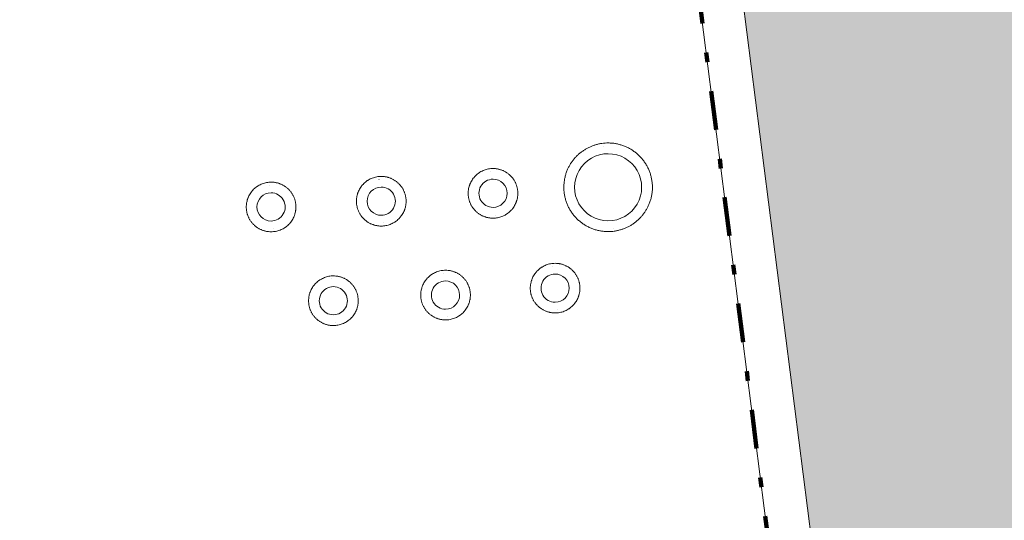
# Model space of a CAD drawing. Header units: metres. Extents: x 2 to 202, y -59 to 869.
# Tile 6 of 27: x 76.81 to 86.92, y -35.6 to -30.46. Entities that reach past the tile are written whole.
import ezdxf

# ---------------------------------------------------------------- set-up
doc = ezdxf.new("R2010")
doc.units = ezdxf.units.M
doc.header["$XCLIPFRAME"] = 2
doc.linetypes.add('_Strichpunkt - Weit_', pattern=[1, 0.4, -0.3, 0, -0.3])
for name, color, linetype, lineweight in [('A_Detailelemente', 7, 'Continuous', 9), ('A_Fenster', 45, 'Continuous', 5), ('A_Linien', 5, 'Continuous', 9), ('A_Linien_Feine Linien', 7, 'Continuous', 5), ('A_Scan-Pixelbild', 213, 'Continuous', 5)]:
    doc.layers.add(name, color=color, linetype=linetype, lineweight=lineweight)
picture_1 = doc.add_image_def('image1.pdf', size_in_pixel=(2828, 1699))

# ---------------------------------------------------------------- blocks, each defined once
blk = doc.blocks.new('FE Dachkuppel rund - Ø_450 _1000_-8070506-Dach')
at = {"layer": 'A_Fenster', "color": 250, "lineweight": 9}
for p, q in [((-17.271, -32.155), (-17.271, -32.155)), ((-17.264, -32.235), (-17.264, -32.235)), ((-17.236, -32.523), (-17.236, -32.523)), ((-17.228, -32.603), (-17.227, -32.603))]:
    blk.add_line(p, q, dxfattribs=at)
for start_param, end_param in [(6.188484, 9.330076), (6.188484, 9.330076), (3.046891, 6.188484), (3.046891, 6.188484)]:
    blk.add_ellipse((-17.25, -32.379), major_axis=(-0.014, 0.144), ratio=0.999994, start_param=start_param, end_param=end_param, dxfattribs=at)
blk = doc.blocks.new('FE Dachkuppel rund - Ø_450 _1000_-8070507-Dach')
at = {"layer": 'A_Fenster', "color": 250, "lineweight": 9}
for p, q in [((-16.141, -32.097), (-16.142, -32.097)), ((-16.133, -32.176), (-16.133, -32.176)), ((-16.103, -32.465), (-16.103, -32.465)), ((-16.095, -32.544), (-16.094, -32.544))]:
    blk.add_line(p, q, dxfattribs=at)
for start_param, end_param in [(6.180418, 9.32201), (6.180418, 9.32201), (3.038825, 6.180418), (3.038825, 6.180418)]:
    blk.add_ellipse((-16.118, -32.32), major_axis=(-0.015, 0.144), ratio=0.999994, start_param=start_param, end_param=end_param, dxfattribs=at)
blk = doc.blocks.new('FE Dachkuppel rund - Ø_450 _1000_-V29-Dach')
at = {"layer": 'A_Fenster', "color": 250, "lineweight": 9}
for p, q in [((-14.993, -32.016), (-14.994, -32.016)), ((-14.985, -32.095), (-14.985, -32.095)), ((-14.955, -32.384), (-14.955, -32.384)), ((-14.947, -32.463), (-14.947, -32.463))]:
    blk.add_line(p, q, dxfattribs=at)
for start_param, end_param in [(6.172241, 9.313834), (6.172241, 9.313834), (3.030649, 6.172241), (3.030649, 6.172241)]:
    blk.add_ellipse((-14.97, -32.239), major_axis=(-0.016, 0.144), ratio=0.999994, start_param=start_param, end_param=end_param, dxfattribs=at)
blk = doc.blocks.new('FE Dachkuppel rund - Ø_850 _1000_-8070508-Dach')
at = {"layer": 'A_Fenster', "color": 250, "lineweight": 9}
for p, q in [((-13.838, -31.755), (-13.839, -31.755)), ((-13.83, -31.835), (-13.83, -31.835)), ((-13.746, -32.52), (-13.746, -32.52)), ((-13.737, -32.599), (-13.735, -32.599))]:
    blk.add_line(p, q, dxfattribs=at)
for start_param, end_param in [(6.157813, 9.299406), (6.157813, 9.299406), (3.01622, 6.157813), (3.01622, 6.157813)]:
    blk.add_ellipse((-13.788, -32.177), major_axis=(-0.042, 0.342), ratio=0.999994, start_param=start_param, end_param=end_param, dxfattribs=at)
blk = doc.blocks.new('FE Dachkuppel rund - Ø_450 _1000_-8070509-Dach')
at = {"layer": 'A_Fenster', "color": 250, "lineweight": 9}
for p, q in [((-16.632, -33.119), (-16.632, -33.119)), ((-16.624, -33.198), (-16.624, -33.198)), ((-16.595, -33.487), (-16.595, -33.487)), ((-16.587, -33.566), (-16.587, -33.566))]:
    blk.add_line(p, q, dxfattribs=at)
for start_param, end_param in [(6.184646, 9.326239), (6.184646, 9.326239), (3.043053, 6.184646), (3.043053, 6.184646)]:
    blk.add_ellipse((-16.61, -33.342), major_axis=(-0.014, 0.144), ratio=0.999994, start_param=start_param, end_param=end_param, dxfattribs=at)
blk = doc.blocks.new('FE Dachkuppel rund - Ø_450 _1000_-V30-Dach')
at = {"layer": 'A_Fenster', "color": 250, "lineweight": 9}
for p, q in [((-15.48, -33.061), (-15.48, -33.061)), ((-15.472, -33.14), (-15.472, -33.14)), ((-15.443, -33.429), (-15.443, -33.429)), ((-15.435, -33.508), (-15.435, -33.508))]:
    blk.add_line(p, q, dxfattribs=at)
for start_param, end_param in [(6.176502, 9.318095), (6.176502, 9.318095), (3.03491, 6.176502), (3.03491, 6.176502)]:
    blk.add_ellipse((-15.458, -33.284), major_axis=(-0.016, 0.144), ratio=0.999994, start_param=start_param, end_param=end_param, dxfattribs=at)
blk = doc.blocks.new('FE Dachkuppel rund - Ø_450 _1000_-V31-Dach')
at = {"layer": 'A_Fenster', "color": 250, "lineweight": 9}
for p, q in [((-14.355, -32.989), (-14.356, -32.989)), ((-14.347, -33.069), (-14.347, -33.069)), ((-14.317, -33.357), (-14.317, -33.357)), ((-14.309, -33.437), (-14.309, -33.437))]:
    blk.add_line(p, q, dxfattribs=at)
for start_param, end_param in [(6.16856, 9.310153), (6.16856, 9.310153), (3.026968, 6.16856), (3.026968, 6.16856)]:
    blk.add_ellipse((-14.332, -33.213), major_axis=(-0.017, 0.144), ratio=0.999994, start_param=start_param, end_param=end_param, dxfattribs=at)

msp = doc.modelspace()

# ---------------------------------------------------------------- hatches: boundary and pattern name
at = {"layer": 'A_Detailelemente'}
msp.add_hatch(color=254, dxfattribs=at).paths.add_polyline_path([(85.985, -44.016), (92.169, -43.692), (89.298, -24.43), (83.541, -24.838), (85.98, -43.974)], flags=0)

# ---------------------------------------------------------------- linework, layer by layer
at = {"layer": 'A_Linien', "color": 6, "linetype": '_Strichpunkt - Weit_', "lineweight": 100}
msp.add_line((83.073, -24.642), (85.547, -44.065), dxfattribs=at)
at = {"layer": 'A_Linien_Feine Linien'}
for p, q in [((83.541, -24.838), (85.985, -44.016)), ((85.536, -43.974), (83.387, -27.105))]:
    msp.add_line(p, q, dxfattribs=at)
for points, knots in [([(82.847, -32.632), (82.835, -32.632), (82.809, -32.631), (82.778, -32.627), (82.754, -32.622), (82.736, -32.618), (82.717, -32.613), (82.7, -32.607), (82.682, -32.6), (82.665, -32.593), (82.647, -32.585), (82.631, -32.576), (82.615, -32.567), (82.599, -32.557), (82.583, -32.546), (82.568, -32.535), (82.554, -32.523), (82.539, -32.511), (82.526, -32.498), (82.513, -32.484), (82.501, -32.47), (82.489, -32.455), (82.478, -32.44), (82.467, -32.424), (82.457, -32.408), (82.448, -32.392), (82.439, -32.375), (82.432, -32.358), (82.425, -32.341), (82.418, -32.323), (82.412, -32.305), (82.408, -32.287), (82.403, -32.269), (82.4, -32.25), (82.397, -32.231), (82.396, -32.213), (82.394, -32.194), (82.394, -32.175), (82.395, -32.156), (82.396, -32.138), (82.398, -32.119), (82.401, -32.1), (82.404, -32.082), (82.409, -32.063), (82.414, -32.045), (82.419, -32.027), (82.426, -32.01), (82.435, -31.988), (82.447, -31.963), (82.461, -31.939), (82.473, -31.921), (82.486, -31.903), (82.503, -31.881), (82.525, -31.857), (82.545, -31.838), (82.562, -31.824), (82.579, -31.811), (82.602, -31.795), (82.626, -31.781), (82.645, -31.771), (82.665, -31.761), (82.69, -31.751), (82.721, -31.74), (82.753, -31.732), (82.786, -31.726), (82.818, -31.723), (82.84, -31.722), (82.851, -31.722)], [0, 0, 0, 0, 0.026316, 0.052632, 0.065789, 0.078947, 0.092105, 0.105263, 0.118421, 0.131579, 0.144737, 0.157895, 0.171053, 0.184211, 0.197368, 0.210526, 0.223684, 0.236842, 0.25, 0.263158, 0.276316, 0.289474, 0.302632, 0.315789, 0.328947, 0.342105, 0.355263, 0.368421, 0.381579, 0.394737, 0.407895, 0.421053, 0.434211, 0.447368, 0.460526, 0.473684, 0.486842, 0.5, 0.513158, 0.526316, 0.539474, 0.552632, 0.565789, 0.578947, 0.592105, 0.605263, 0.618421, 0.631579, 0.654605, 0.677632, 0.689145, 0.700658, 0.723684, 0.746711, 0.769737, 0.78125, 0.792763, 0.815789, 0.838816, 0.850329, 0.861842, 0.884868, 0.907895, 0.930921, 0.953947, 0.976974, 1, 1, 1, 1]), ([(82.851, -31.722), (82.864, -31.722), (82.889, -31.723), (82.92, -31.727), (82.945, -31.732), (82.963, -31.737), (82.981, -31.742), (82.999, -31.747), (83.017, -31.754), (83.034, -31.761), (83.051, -31.769), (83.068, -31.778), (83.084, -31.787), (83.1, -31.797), (83.115, -31.808), (83.13, -31.819), (83.145, -31.831), (83.159, -31.844), (83.173, -31.857), (83.185, -31.87), (83.198, -31.885), (83.21, -31.899), (83.221, -31.914), (83.231, -31.93), (83.241, -31.946), (83.25, -31.962), (83.259, -31.979), (83.267, -31.996), (83.274, -32.014), (83.28, -32.031), (83.286, -32.049), (83.291, -32.067), (83.295, -32.086), (83.298, -32.104), (83.301, -32.123), (83.303, -32.142), (83.304, -32.16), (83.304, -32.179), (83.304, -32.198), (83.303, -32.217), (83.301, -32.235), (83.298, -32.254), (83.294, -32.273), (83.29, -32.291), (83.285, -32.309), (83.279, -32.327), (83.272, -32.345), (83.263, -32.366), (83.251, -32.392), (83.237, -32.415), (83.225, -32.434), (83.212, -32.452), (83.195, -32.473), (83.173, -32.497), (83.153, -32.516), (83.136, -32.53), (83.119, -32.544), (83.097, -32.56), (83.073, -32.574), (83.054, -32.584), (83.034, -32.593), (83.008, -32.604), (82.977, -32.614), (82.945, -32.622), (82.913, -32.628), (82.88, -32.632), (82.858, -32.632), (82.847, -32.632)], [0, 0, 0, 0, 0.026316, 0.052632, 0.065789, 0.078947, 0.092105, 0.105263, 0.118421, 0.131579, 0.144737, 0.157895, 0.171053, 0.184211, 0.197368, 0.210526, 0.223684, 0.236842, 0.25, 0.263158, 0.276316, 0.289474, 0.302632, 0.315789, 0.328947, 0.342105, 0.355263, 0.368421, 0.381579, 0.394737, 0.407895, 0.421053, 0.434211, 0.447368, 0.460526, 0.473684, 0.486842, 0.5, 0.513158, 0.526316, 0.539474, 0.552632, 0.565789, 0.578947, 0.592105, 0.605263, 0.618421, 0.631579, 0.654605, 0.677632, 0.689145, 0.700658, 0.723684, 0.746711, 0.769737, 0.78125, 0.792763, 0.815789, 0.838816, 0.850329, 0.861842, 0.884868, 0.907895, 0.930921, 0.953947, 0.976974, 1, 1, 1, 1]), ([(81.667, -32.494), (81.658, -32.494), (81.645, -32.494), (81.627, -32.491), (81.614, -32.489), (81.601, -32.486), (81.588, -32.482), (81.576, -32.478), (81.563, -32.473), (81.551, -32.467), (81.54, -32.461), (81.528, -32.454), (81.517, -32.446), (81.507, -32.438), (81.496, -32.429), (81.487, -32.42), (81.477, -32.41), (81.469, -32.4), (81.461, -32.39), (81.453, -32.379), (81.446, -32.367), (81.44, -32.356), (81.434, -32.344), (81.429, -32.331), (81.424, -32.319), (81.421, -32.306), (81.417, -32.293), (81.415, -32.28), (81.413, -32.266), (81.412, -32.253), (81.412, -32.24), (81.412, -32.226), (81.413, -32.214), (81.415, -32.202), (81.417, -32.186), (81.421, -32.171), (81.426, -32.156), (81.431, -32.142), (81.439, -32.124), (81.451, -32.104), (81.462, -32.087), (81.472, -32.075), (81.482, -32.064), (81.496, -32.05), (81.511, -32.037), (81.523, -32.028), (81.536, -32.02), (81.554, -32.011), (81.575, -32.001), (81.597, -31.994), (81.62, -31.988), (81.643, -31.985), (81.659, -31.984), (81.666, -31.984)], [0, 0, 0, 0, 0.033333, 0.05, 0.066667, 0.083333, 0.1, 0.116667, 0.133333, 0.15, 0.166667, 0.183333, 0.2, 0.216667, 0.233333, 0.25, 0.266667, 0.283333, 0.3, 0.316667, 0.333333, 0.35, 0.366667, 0.383333, 0.4, 0.416667, 0.433333, 0.45, 0.466667, 0.483333, 0.5, 0.516667, 0.533333, 0.547917, 0.5625, 0.591667, 0.60625, 0.620833, 0.65, 0.679167, 0.708333, 0.722917, 0.7375, 0.766667, 0.795833, 0.810417, 0.825, 0.854167, 0.883333, 0.9125, 0.941667, 0.970833, 1, 1, 1, 1]), ([(81.666, -31.984), (81.675, -31.984), (81.689, -31.985), (81.706, -31.987), (81.719, -31.99), (81.732, -31.993), (81.745, -31.997), (81.758, -32.001), (81.77, -32.006), (81.782, -32.012), (81.794, -32.018), (81.805, -32.025), (81.816, -32.033), (81.827, -32.041), (81.837, -32.05), (81.847, -32.059), (81.856, -32.068), (81.865, -32.078), (81.873, -32.089), (81.881, -32.1), (81.888, -32.111), (81.894, -32.123), (81.9, -32.135), (81.905, -32.148), (81.909, -32.16), (81.913, -32.173), (81.916, -32.186), (81.919, -32.199), (81.92, -32.212), (81.922, -32.226), (81.922, -32.239), (81.922, -32.252), (81.921, -32.265), (81.919, -32.277), (81.916, -32.293), (81.913, -32.308), (81.908, -32.323), (81.903, -32.337), (81.894, -32.355), (81.883, -32.375), (81.872, -32.391), (81.862, -32.404), (81.852, -32.415), (81.838, -32.429), (81.823, -32.441), (81.81, -32.45), (81.797, -32.459), (81.78, -32.468), (81.759, -32.478), (81.736, -32.485), (81.714, -32.49), (81.691, -32.494), (81.675, -32.494), (81.667, -32.494)], [0, 0, 0, 0, 0.033333, 0.05, 0.066667, 0.083333, 0.1, 0.116667, 0.133333, 0.15, 0.166667, 0.183333, 0.2, 0.216667, 0.233333, 0.25, 0.266667, 0.283333, 0.3, 0.316667, 0.333333, 0.35, 0.366667, 0.383333, 0.4, 0.416667, 0.433333, 0.45, 0.466667, 0.483333, 0.5, 0.516667, 0.533333, 0.547917, 0.5625, 0.591667, 0.60625, 0.620833, 0.65, 0.679167, 0.708333, 0.722917, 0.7375, 0.766667, 0.795833, 0.810417, 0.825, 0.854167, 0.883333, 0.9125, 0.941667, 0.970833, 1, 1, 1, 1]), ([(79.388, -32.634), (79.379, -32.634), (79.365, -32.633), (79.348, -32.631), (79.335, -32.629), (79.322, -32.626), (79.309, -32.622), (79.296, -32.617), (79.284, -32.612), (79.272, -32.607), (79.26, -32.6), (79.249, -32.593), (79.238, -32.586), (79.227, -32.578), (79.217, -32.569), (79.207, -32.56), (79.198, -32.55), (79.19, -32.54), (79.181, -32.529), (79.174, -32.518), (79.167, -32.507), (79.16, -32.495), (79.155, -32.483), (79.149, -32.471), (79.145, -32.458), (79.141, -32.446), (79.138, -32.433), (79.136, -32.419), (79.134, -32.406), (79.133, -32.393), (79.132, -32.38), (79.133, -32.366), (79.134, -32.353), (79.135, -32.341), (79.138, -32.326), (79.142, -32.311), (79.146, -32.296), (79.152, -32.281), (79.16, -32.264), (79.171, -32.243), (79.182, -32.227), (79.192, -32.215), (79.202, -32.203), (79.216, -32.19), (79.231, -32.177), (79.244, -32.168), (79.257, -32.16), (79.274, -32.15), (79.296, -32.141), (79.318, -32.133), (79.341, -32.128), (79.364, -32.125), (79.379, -32.124), (79.387, -32.124)], [0, 0, 0, 0, 0.033333, 0.05, 0.066667, 0.083333, 0.1, 0.116667, 0.133333, 0.15, 0.166667, 0.183333, 0.2, 0.216667, 0.233333, 0.25, 0.266667, 0.283333, 0.3, 0.316667, 0.333333, 0.35, 0.366667, 0.383333, 0.4, 0.416667, 0.433333, 0.45, 0.466667, 0.483333, 0.5, 0.516667, 0.533333, 0.547917, 0.5625, 0.591667, 0.60625, 0.620833, 0.65, 0.679167, 0.708333, 0.722917, 0.7375, 0.766667, 0.795833, 0.810417, 0.825, 0.854167, 0.883333, 0.9125, 0.941667, 0.970833, 1, 1, 1, 1]), ([(79.387, -32.124), (79.396, -32.124), (79.41, -32.125), (79.427, -32.127), (79.44, -32.13), (79.453, -32.133), (79.466, -32.136), (79.479, -32.141), (79.491, -32.146), (79.503, -32.152), (79.515, -32.158), (79.526, -32.165), (79.537, -32.173), (79.548, -32.181), (79.558, -32.189), (79.568, -32.199), (79.577, -32.208), (79.585, -32.218), (79.594, -32.229), (79.601, -32.24), (79.608, -32.251), (79.615, -32.263), (79.62, -32.275), (79.626, -32.287), (79.63, -32.3), (79.634, -32.313), (79.637, -32.326), (79.639, -32.339), (79.641, -32.352), (79.642, -32.365), (79.643, -32.379), (79.642, -32.392), (79.641, -32.405), (79.64, -32.417), (79.637, -32.432), (79.633, -32.448), (79.629, -32.462), (79.623, -32.477), (79.615, -32.495), (79.604, -32.515), (79.593, -32.531), (79.583, -32.543), (79.573, -32.555), (79.559, -32.569), (79.544, -32.581), (79.531, -32.59), (79.518, -32.599), (79.501, -32.608), (79.479, -32.617), (79.457, -32.625), (79.434, -32.63), (79.411, -32.633), (79.396, -32.634), (79.388, -32.634)], [0, 0, 0, 0, 0.033333, 0.05, 0.066667, 0.083333, 0.1, 0.116667, 0.133333, 0.15, 0.166667, 0.183333, 0.2, 0.216667, 0.233333, 0.25, 0.266667, 0.283333, 0.3, 0.316667, 0.333333, 0.35, 0.366667, 0.383333, 0.4, 0.416667, 0.433333, 0.45, 0.466667, 0.483333, 0.5, 0.516667, 0.533333, 0.547917, 0.5625, 0.591667, 0.60625, 0.620833, 0.65, 0.679167, 0.708333, 0.722917, 0.7375, 0.766667, 0.795833, 0.810417, 0.825, 0.854167, 0.883333, 0.9125, 0.941667, 0.970833, 1, 1, 1, 1]), ([(80.519, -32.575), (80.51, -32.575), (80.497, -32.575), (80.479, -32.572), (80.466, -32.57), (80.453, -32.567), (80.441, -32.563), (80.428, -32.559), (80.416, -32.554), (80.404, -32.548), (80.392, -32.541), (80.38, -32.535), (80.369, -32.527), (80.359, -32.519), (80.349, -32.51), (80.339, -32.501), (80.33, -32.491), (80.321, -32.481), (80.313, -32.471), (80.305, -32.46), (80.298, -32.448), (80.292, -32.437), (80.286, -32.424), (80.281, -32.412), (80.276, -32.4), (80.273, -32.387), (80.27, -32.374), (80.267, -32.361), (80.265, -32.347), (80.264, -32.334), (80.264, -32.321), (80.264, -32.307), (80.265, -32.295), (80.267, -32.283), (80.269, -32.267), (80.273, -32.252), (80.278, -32.237), (80.283, -32.223), (80.291, -32.205), (80.303, -32.185), (80.314, -32.168), (80.324, -32.156), (80.334, -32.145), (80.348, -32.131), (80.363, -32.118), (80.375, -32.109), (80.389, -32.101), (80.406, -32.091), (80.427, -32.082), (80.449, -32.075), (80.472, -32.069), (80.495, -32.066), (80.511, -32.065), (80.519, -32.065)], [0, 0, 0, 0, 0.033333, 0.05, 0.066667, 0.083333, 0.1, 0.116667, 0.133333, 0.15, 0.166667, 0.183333, 0.2, 0.216667, 0.233333, 0.25, 0.266667, 0.283333, 0.3, 0.316667, 0.333333, 0.35, 0.366667, 0.383333, 0.4, 0.416667, 0.433333, 0.45, 0.466667, 0.483333, 0.5, 0.516667, 0.533333, 0.547917, 0.5625, 0.591667, 0.60625, 0.620833, 0.65, 0.679167, 0.708333, 0.722917, 0.7375, 0.766667, 0.795833, 0.810417, 0.825, 0.854167, 0.883333, 0.9125, 0.941667, 0.970833, 1, 1, 1, 1]), ([(80.519, -32.065), (80.528, -32.065), (80.541, -32.066), (80.559, -32.068), (80.572, -32.071), (80.585, -32.074), (80.597, -32.078), (80.61, -32.082), (80.622, -32.087), (80.634, -32.093), (80.646, -32.099), (80.658, -32.106), (80.669, -32.114), (80.679, -32.122), (80.689, -32.131), (80.699, -32.14), (80.708, -32.149), (80.717, -32.159), (80.725, -32.17), (80.733, -32.181), (80.74, -32.192), (80.746, -32.204), (80.752, -32.216), (80.757, -32.229), (80.761, -32.241), (80.765, -32.254), (80.768, -32.267), (80.771, -32.28), (80.773, -32.293), (80.774, -32.307), (80.774, -32.32), (80.774, -32.333), (80.773, -32.346), (80.771, -32.358), (80.769, -32.374), (80.765, -32.389), (80.76, -32.404), (80.755, -32.418), (80.747, -32.436), (80.735, -32.456), (80.724, -32.472), (80.714, -32.484), (80.704, -32.496), (80.69, -32.51), (80.675, -32.522), (80.662, -32.531), (80.649, -32.54), (80.632, -32.549), (80.611, -32.559), (80.589, -32.566), (80.566, -32.571), (80.543, -32.575), (80.527, -32.575), (80.519, -32.575)], [0, 0, 0, 0, 0.033333, 0.05, 0.066667, 0.083333, 0.1, 0.116667, 0.133333, 0.15, 0.166667, 0.183333, 0.2, 0.216667, 0.233333, 0.25, 0.266667, 0.283333, 0.3, 0.316667, 0.333333, 0.35, 0.366667, 0.383333, 0.4, 0.416667, 0.433333, 0.45, 0.466667, 0.483333, 0.5, 0.516667, 0.533333, 0.547917, 0.5625, 0.591667, 0.60625, 0.620833, 0.65, 0.679167, 0.708333, 0.722917, 0.7375, 0.766667, 0.795833, 0.810417, 0.825, 0.854167, 0.883333, 0.9125, 0.941667, 0.970833, 1, 1, 1, 1]), ([(82.305, -33.468), (82.296, -33.468), (82.283, -33.467), (82.265, -33.465), (82.252, -33.463), (82.239, -33.46), (82.226, -33.456), (82.214, -33.451), (82.202, -33.446), (82.189, -33.441), (82.178, -33.434), (82.166, -33.427), (82.155, -33.42), (82.145, -33.412), (82.135, -33.403), (82.125, -33.394), (82.116, -33.384), (82.107, -33.374), (82.099, -33.363), (82.091, -33.352), (82.084, -33.341), (82.078, -33.329), (82.072, -33.317), (82.067, -33.305), (82.062, -33.292), (82.059, -33.28), (82.055, -33.267), (82.053, -33.253), (82.051, -33.24), (82.05, -33.227), (82.05, -33.213), (82.05, -33.2), (82.051, -33.187), (82.053, -33.175), (82.055, -33.16), (82.059, -33.145), (82.064, -33.13), (82.069, -33.115), (82.077, -33.097), (82.089, -33.077), (82.1, -33.061), (82.11, -33.049), (82.12, -33.037), (82.134, -33.024), (82.149, -33.011), (82.161, -33.002), (82.175, -32.994), (82.192, -32.984), (82.213, -32.975), (82.235, -32.967), (82.258, -32.962), (82.281, -32.959), (82.297, -32.958), (82.305, -32.958)], [0, 0, 0, 0, 0.033333, 0.05, 0.066667, 0.083333, 0.1, 0.116667, 0.133333, 0.15, 0.166667, 0.183333, 0.2, 0.216667, 0.233333, 0.25, 0.266667, 0.283333, 0.3, 0.316667, 0.333333, 0.35, 0.366667, 0.383333, 0.4, 0.416667, 0.433333, 0.45, 0.466667, 0.483333, 0.5, 0.516667, 0.533333, 0.547917, 0.5625, 0.591667, 0.60625, 0.620833, 0.65, 0.679167, 0.708333, 0.722917, 0.7375, 0.766667, 0.795833, 0.810417, 0.825, 0.854167, 0.883333, 0.9125, 0.941667, 0.970833, 1, 1, 1, 1]), ([(82.305, -32.958), (82.314, -32.958), (82.327, -32.959), (82.345, -32.961), (82.358, -32.963), (82.371, -32.967), (82.383, -32.97), (82.396, -32.975), (82.408, -32.98), (82.42, -32.986), (82.432, -32.992), (82.444, -32.999), (82.455, -33.006), (82.465, -33.015), (82.475, -33.023), (82.485, -33.032), (82.494, -33.042), (82.503, -33.052), (82.511, -33.063), (82.519, -33.074), (82.526, -33.085), (82.532, -33.097), (82.538, -33.109), (82.543, -33.121), (82.547, -33.134), (82.551, -33.147), (82.554, -33.16), (82.557, -33.173), (82.559, -33.186), (82.56, -33.199), (82.56, -33.213), (82.56, -33.226), (82.559, -33.239), (82.557, -33.251), (82.555, -33.266), (82.551, -33.282), (82.546, -33.296), (82.541, -33.311), (82.533, -33.329), (82.521, -33.349), (82.51, -33.365), (82.5, -33.377), (82.49, -33.389), (82.476, -33.403), (82.461, -33.415), (82.448, -33.424), (82.435, -33.432), (82.418, -33.442), (82.397, -33.451), (82.375, -33.459), (82.352, -33.464), (82.329, -33.467), (82.313, -33.468), (82.305, -33.468)], [0, 0, 0, 0, 0.033333, 0.05, 0.066667, 0.083333, 0.1, 0.116667, 0.133333, 0.15, 0.166667, 0.183333, 0.2, 0.216667, 0.233333, 0.25, 0.266667, 0.283333, 0.3, 0.316667, 0.333333, 0.35, 0.366667, 0.383333, 0.4, 0.416667, 0.433333, 0.45, 0.466667, 0.483333, 0.5, 0.516667, 0.533333, 0.547917, 0.5625, 0.591667, 0.60625, 0.620833, 0.65, 0.679167, 0.708333, 0.722917, 0.7375, 0.766667, 0.795833, 0.810417, 0.825, 0.854167, 0.883333, 0.9125, 0.941667, 0.970833, 1, 1, 1, 1]), ([(81.18, -33.539), (81.171, -33.539), (81.157, -33.539), (81.14, -33.537), (81.127, -33.534), (81.114, -33.531), (81.101, -33.527), (81.088, -33.523), (81.076, -33.518), (81.064, -33.512), (81.052, -33.506), (81.041, -33.499), (81.03, -33.491), (81.019, -33.483), (81.009, -33.474), (80.999, -33.465), (80.99, -33.455), (80.982, -33.445), (80.973, -33.435), (80.966, -33.424), (80.959, -33.412), (80.952, -33.401), (80.947, -33.389), (80.941, -33.376), (80.937, -33.364), (80.933, -33.351), (80.93, -33.338), (80.928, -33.325), (80.926, -33.312), (80.925, -33.298), (80.924, -33.285), (80.925, -33.271), (80.926, -33.259), (80.927, -33.247), (80.93, -33.231), (80.934, -33.216), (80.938, -33.201), (80.944, -33.187), (80.952, -33.169), (80.963, -33.149), (80.974, -33.133), (80.984, -33.12), (80.994, -33.109), (81.008, -33.095), (81.023, -33.083), (81.036, -33.074), (81.049, -33.065), (81.066, -33.056), (81.088, -33.046), (81.11, -33.039), (81.133, -33.033), (81.156, -33.03), (81.171, -33.03), (81.179, -33.029)], [0, 0, 0, 0, 0.033333, 0.05, 0.066667, 0.083333, 0.1, 0.116667, 0.133333, 0.15, 0.166667, 0.183333, 0.2, 0.216667, 0.233333, 0.25, 0.266667, 0.283333, 0.3, 0.316667, 0.333333, 0.35, 0.366667, 0.383333, 0.4, 0.416667, 0.433333, 0.45, 0.466667, 0.483333, 0.5, 0.516667, 0.533333, 0.547917, 0.5625, 0.591667, 0.60625, 0.620833, 0.65, 0.679167, 0.708333, 0.722917, 0.7375, 0.766667, 0.795833, 0.810417, 0.825, 0.854167, 0.883333, 0.9125, 0.941667, 0.970833, 1, 1, 1, 1]), ([(81.179, -33.029), (81.188, -33.029), (81.202, -33.03), (81.219, -33.032), (81.232, -33.035), (81.245, -33.038), (81.258, -33.042), (81.271, -33.046), (81.283, -33.051), (81.295, -33.057), (81.307, -33.063), (81.318, -33.07), (81.329, -33.078), (81.34, -33.086), (81.35, -33.095), (81.36, -33.104), (81.369, -33.113), (81.377, -33.124), (81.386, -33.134), (81.393, -33.145), (81.4, -33.157), (81.407, -33.168), (81.412, -33.18), (81.418, -33.193), (81.422, -33.205), (81.426, -33.218), (81.429, -33.231), (81.431, -33.244), (81.433, -33.257), (81.434, -33.271), (81.435, -33.284), (81.434, -33.297), (81.433, -33.31), (81.432, -33.322), (81.429, -33.338), (81.425, -33.353), (81.421, -33.368), (81.415, -33.382), (81.407, -33.4), (81.396, -33.42), (81.385, -33.436), (81.375, -33.449), (81.365, -33.46), (81.351, -33.474), (81.336, -33.486), (81.323, -33.495), (81.31, -33.504), (81.293, -33.513), (81.271, -33.523), (81.249, -33.53), (81.226, -33.535), (81.203, -33.539), (81.188, -33.539), (81.18, -33.539)], [0, 0, 0, 0, 0.033333, 0.05, 0.066667, 0.083333, 0.1, 0.116667, 0.133333, 0.15, 0.166667, 0.183333, 0.2, 0.216667, 0.233333, 0.25, 0.266667, 0.283333, 0.3, 0.316667, 0.333333, 0.35, 0.366667, 0.383333, 0.4, 0.416667, 0.433333, 0.45, 0.466667, 0.483333, 0.5, 0.516667, 0.533333, 0.547917, 0.5625, 0.591667, 0.60625, 0.620833, 0.65, 0.679167, 0.708333, 0.722917, 0.7375, 0.766667, 0.795833, 0.810417, 0.825, 0.854167, 0.883333, 0.9125, 0.941667, 0.970833, 1, 1, 1, 1]), ([(80.028, -33.597), (80.019, -33.597), (80.005, -33.597), (79.988, -33.594), (79.975, -33.592), (79.962, -33.589), (79.949, -33.585), (79.936, -33.581), (79.924, -33.576), (79.912, -33.57), (79.9, -33.564), (79.889, -33.557), (79.878, -33.549), (79.867, -33.541), (79.857, -33.532), (79.847, -33.523), (79.838, -33.513), (79.829, -33.503), (79.821, -33.493), (79.814, -33.482), (79.807, -33.47), (79.8, -33.459), (79.795, -33.447), (79.789, -33.434), (79.785, -33.422), (79.781, -33.409), (79.778, -33.396), (79.775, -33.383), (79.774, -33.37), (79.773, -33.356), (79.772, -33.343), (79.773, -33.329), (79.774, -33.317), (79.775, -33.305), (79.778, -33.289), (79.782, -33.274), (79.786, -33.259), (79.792, -33.245), (79.8, -33.227), (79.811, -33.207), (79.822, -33.191), (79.832, -33.178), (79.842, -33.167), (79.856, -33.153), (79.871, -33.141), (79.884, -33.132), (79.897, -33.123), (79.914, -33.114), (79.935, -33.104), (79.958, -33.097), (79.98, -33.091), (80.003, -33.088), (80.019, -33.087), (80.027, -33.087)], [0, 0, 0, 0, 0.033333, 0.05, 0.066667, 0.083333, 0.1, 0.116667, 0.133333, 0.15, 0.166667, 0.183333, 0.2, 0.216667, 0.233333, 0.25, 0.266667, 0.283333, 0.3, 0.316667, 0.333333, 0.35, 0.366667, 0.383333, 0.4, 0.416667, 0.433333, 0.45, 0.466667, 0.483333, 0.5, 0.516667, 0.533333, 0.547917, 0.5625, 0.591667, 0.60625, 0.620833, 0.65, 0.679167, 0.708333, 0.722917, 0.7375, 0.766667, 0.795833, 0.810417, 0.825, 0.854167, 0.883333, 0.9125, 0.941667, 0.970833, 1, 1, 1, 1]), ([(80.027, -33.087), (80.036, -33.087), (80.049, -33.088), (80.067, -33.09), (80.08, -33.093), (80.093, -33.096), (80.106, -33.1), (80.118, -33.104), (80.131, -33.109), (80.143, -33.115), (80.155, -33.121), (80.166, -33.128), (80.177, -33.136), (80.188, -33.144), (80.198, -33.153), (80.208, -33.162), (80.217, -33.171), (80.225, -33.182), (80.234, -33.192), (80.241, -33.203), (80.248, -33.215), (80.254, -33.226), (80.26, -33.238), (80.265, -33.251), (80.27, -33.263), (80.274, -33.276), (80.277, -33.289), (80.279, -33.302), (80.281, -33.315), (80.282, -33.329), (80.282, -33.342), (80.282, -33.355), (80.281, -33.368), (80.28, -33.38), (80.277, -33.396), (80.273, -33.411), (80.269, -33.426), (80.263, -33.44), (80.255, -33.458), (80.244, -33.478), (80.232, -33.494), (80.223, -33.507), (80.212, -33.518), (80.199, -33.532), (80.183, -33.544), (80.171, -33.553), (80.158, -33.562), (80.141, -33.571), (80.119, -33.581), (80.097, -33.588), (80.074, -33.593), (80.051, -33.597), (80.036, -33.597), (80.028, -33.597)], [0, 0, 0, 0, 0.033333, 0.05, 0.066667, 0.083333, 0.1, 0.116667, 0.133333, 0.15, 0.166667, 0.183333, 0.2, 0.216667, 0.233333, 0.25, 0.266667, 0.283333, 0.3, 0.316667, 0.333333, 0.35, 0.366667, 0.383333, 0.4, 0.416667, 0.433333, 0.45, 0.466667, 0.483333, 0.5, 0.516667, 0.533333, 0.547917, 0.5625, 0.591667, 0.60625, 0.620833, 0.65, 0.679167, 0.708333, 0.722917, 0.7375, 0.766667, 0.795833, 0.810417, 0.825, 0.854167, 0.883333, 0.9125, 0.941667, 0.970833, 1, 1, 1, 1])]:
    msp.add_open_spline(points, degree=3, knots=knots, dxfattribs=at)

# ---------------------------------------------------------------- block references
at = {"layer": 'A_Fenster', "color": 250, "lineweight": 9}
for name in ['FE Dachkuppel rund - Ø_850 _1000_-8070508-Dach', 'FE Dachkuppel rund - Ø_450 _1000_-V29-Dach', 'FE Dachkuppel rund - Ø_450 _1000_-8070506-Dach', 'FE Dachkuppel rund - Ø_450 _1000_-8070507-Dach', 'FE Dachkuppel rund - Ø_450 _1000_-V30-Dach', 'FE Dachkuppel rund - Ø_450 _1000_-V31-Dach', 'FE Dachkuppel rund - Ø_450 _1000_-8070509-Dach']:
    msp.add_blockref(name, (96.637, 0), dxfattribs=at)

# ---------------------------------------------------------------- pictures from other files: only their frames are drawn
at = {"layer": 'A_Scan-Pixelbild'}
image = msp.add_image(picture_1, insert=(-46.162, -83.409), size_in_units=(250.928, 150.803), rotation=3.02516, dxfattribs=at)
image.set_boundary_path([(733.774, 1463.933), (788.17, 435.003), (2002.32, 499.147), (1947.924, 1528.077), (733.774, 1463.933)])
image.dxf.flags = 15

doc.saveas('drawing.dxf')
